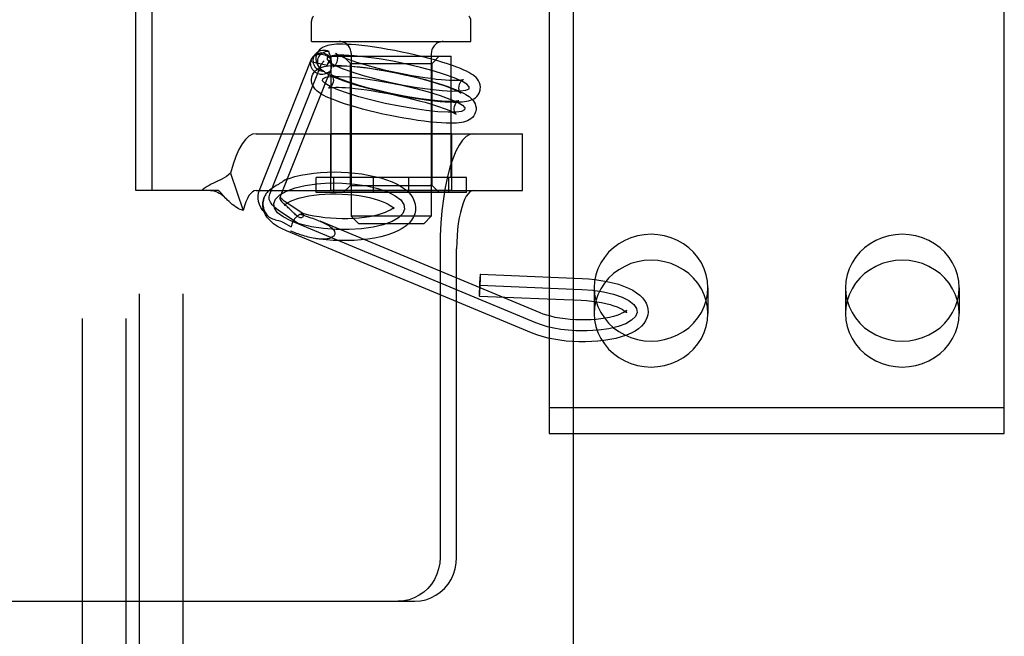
# Model space of a CAD drawing. Header units: inches. Extents: x 0 to 236, y 0 to 153.
# Tile 11 of 36: x 77.751 to 79.103, y 51.282 to 52.129. Entities that reach past the tile are written whole.
import ezdxf

# ---------------------------------------------------------------- set-up
doc = ezdxf.new("R2010")
doc.units = ezdxf.units.IN
doc.header["$LTSCALE"] = 12.986111
doc.header["$MEASUREMENT"] = 0
doc.linetypes.add('HIDDEN', pattern=[0.2, 0.1, -0.1])
doc.layers.get('0').update_dxf_attribs({"linetype": 'CONTINUOUS'})
for name, color, linetype in [('02___PRT_ALL_AXES', 7, 'CONTINUOUS'), ('03___PRT_ALL_CURVES', 7, 'CONTINUOUS'), ('06___PRT_ALL_SURFS', 7, 'CONTINUOUS'), ('DEFAULT_2', 8, 'HIDDEN')]:
    doc.layers.add(name, color=color, linetype=linetype)

msp = doc.modelspace()

# ---------------------------------------------------------------- linework, layer by layer
at = {"color": 3, "linetype": 'Continuous'}
msp.add_line((78.5118, 40.7036), (78.5118, 63.2036), dxfattribs=at)
at = {"layer": '02___PRT_ALL_AXES', "color": 8, "linetype": 'HIDDEN'}
for p, q in [((77.8378, 50.4196), (77.8378, 53.4876)), ((77.8978, 50.4196), (77.8978, 53.4876)), ((78.1791, 51.9121), (78.1791, 52.0786)), ((78.1791, 52.0786), (78.3441, 52.0786)), ((78.3441, 51.9121), (78.3441, 52.0786)), ((78.1786, 51.8941), (78.1786, 51.9721)), ((78.3446, 51.9721), (78.1787, 51.9721)), ((78.3446, 51.8941), (78.3446, 51.9721)), ((78.3446, 51.8941), (78.1787, 51.8941)), ((78.5403, 51.7606), (78.5403, 51.725)), ((78.6963, 51.7606), (78.6963, 51.725)), ((78.8853, 51.7606), (78.8853, 51.725)), ((79.0413, 51.7606), (79.0413, 51.725))]:
    msp.add_line(p, q, dxfattribs=at)
for points in [[(78.6963, 51.7606), (78.6958, 51.7695), (78.6941, 51.7781), (78.6913, 51.7866), (78.6874, 51.7947), (78.6825, 51.8022), (78.6767, 51.8092), (78.6701, 51.8155), (78.6627, 51.8209), (78.6546, 51.8255), (78.646, 51.8291), (78.637, 51.8318), (78.6277, 51.8334), (78.6183, 51.8339), (78.6089, 51.8334), (78.5997, 51.8318), (78.5907, 51.8291), (78.5821, 51.8255), (78.574, 51.8209), (78.5666, 51.8155), (78.56, 51.8092), (78.5542, 51.8022), (78.5493, 51.7947), (78.5454, 51.7866), (78.5426, 51.7781), (78.5409, 51.7695), (78.5403, 51.7606)], [(79.0413, 51.7606), (79.0408, 51.7695), (79.0391, 51.7781), (79.0363, 51.7866), (79.0324, 51.7947), (79.0275, 51.8022), (79.0217, 51.8092), (79.0151, 51.8155), (79.0077, 51.8209), (78.9996, 51.8255), (78.991, 51.8291), (78.982, 51.8318), (78.9727, 51.8334), (78.9633, 51.8339), (78.9539, 51.8334), (78.9447, 51.8318), (78.9357, 51.8291), (78.9271, 51.8255), (78.919, 51.8209), (78.9116, 51.8155), (78.905, 51.8092), (78.8992, 51.8022), (78.8943, 51.7947), (78.8904, 51.7866), (78.8876, 51.7781), (78.8859, 51.7695), (78.8853, 51.7606)], [(78.6963, 51.725), (78.6958, 51.7339), (78.6941, 51.7426), (78.6913, 51.751), (78.6874, 51.7591), (78.6825, 51.7667), (78.6767, 51.7736), (78.6701, 51.7799), (78.6627, 51.7853), (78.6546, 51.7899), (78.646, 51.7936), (78.637, 51.7962), (78.6277, 51.7978), (78.6183, 51.7983), (78.6089, 51.7978), (78.5997, 51.7962), (78.5907, 51.7936), (78.5821, 51.7899), (78.574, 51.7853), (78.5666, 51.7799), (78.56, 51.7736), (78.5542, 51.7667), (78.5493, 51.7591), (78.5454, 51.751), (78.5426, 51.7426), (78.5409, 51.7339), (78.5403, 51.725)], [(79.0413, 51.725), (79.0408, 51.7339), (79.0391, 51.7426), (79.0363, 51.751), (79.0324, 51.7591), (79.0275, 51.7667), (79.0217, 51.7736), (79.0151, 51.7799), (79.0077, 51.7853), (78.9996, 51.7899), (78.991, 51.7936), (78.982, 51.7962), (78.9727, 51.7978), (78.9633, 51.7983), (78.9539, 51.7978), (78.9447, 51.7962), (78.9357, 51.7936), (78.9271, 51.7899), (78.919, 51.7853), (78.9116, 51.7799), (78.905, 51.7736), (78.8992, 51.7667), (78.8943, 51.7591), (78.8904, 51.751), (78.8876, 51.7426), (78.8859, 51.7339), (78.8853, 51.725)], [(78.5403, 51.7606), (78.5409, 51.7517), (78.5426, 51.7431), (78.5454, 51.7346), (78.5493, 51.7265), (78.5542, 51.719), (78.56, 51.712), (78.5666, 51.7057), (78.574, 51.7003), (78.5821, 51.6957), (78.5907, 51.6921), (78.5997, 51.6894), (78.6089, 51.6878), (78.6183, 51.6873), (78.6277, 51.6878), (78.637, 51.6894), (78.646, 51.6921), (78.6546, 51.6957), (78.6627, 51.7003), (78.6701, 51.7057), (78.6767, 51.712), (78.6825, 51.719), (78.6874, 51.7265), (78.6913, 51.7346), (78.6941, 51.7431), (78.6958, 51.7517), (78.6963, 51.7606)], [(78.8853, 51.7606), (78.8859, 51.7517), (78.8876, 51.7431), (78.8904, 51.7346), (78.8943, 51.7265), (78.8992, 51.719), (78.905, 51.712), (78.9116, 51.7057), (78.919, 51.7003), (78.9271, 51.6957), (78.9357, 51.6921), (78.9447, 51.6894), (78.9539, 51.6878), (78.9633, 51.6873), (78.9727, 51.6878), (78.982, 51.6894), (78.991, 51.6921), (78.9996, 51.6957), (79.0077, 51.7003), (79.0151, 51.7057), (79.0217, 51.712), (79.0275, 51.719), (79.0324, 51.7265), (79.0363, 51.7346), (79.0391, 51.7431), (79.0408, 51.7517), (79.0413, 51.7606)], [(78.5403, 51.725), (78.5409, 51.7161), (78.5426, 51.7075), (78.5454, 51.699), (78.5493, 51.691), (78.5542, 51.6834), (78.56, 51.6764), (78.5666, 51.6702), (78.574, 51.6647), (78.5821, 51.6601), (78.5907, 51.6565), (78.5997, 51.6539), (78.6089, 51.6523), (78.6183, 51.6517), (78.6277, 51.6523), (78.637, 51.6539), (78.646, 51.6565), (78.6546, 51.6601), (78.6627, 51.6647), (78.6701, 51.6702), (78.6767, 51.6764), (78.6825, 51.6834), (78.6874, 51.691), (78.6913, 51.699), (78.6941, 51.7075), (78.6958, 51.7161), (78.6963, 51.725)], [(78.8853, 51.725), (78.8859, 51.7161), (78.8876, 51.7075), (78.8904, 51.699), (78.8943, 51.691), (78.8992, 51.6834), (78.905, 51.6764), (78.9116, 51.6702), (78.919, 51.6647), (78.9271, 51.6601), (78.9357, 51.6565), (78.9447, 51.6539), (78.9539, 51.6523), (78.9633, 51.6517), (78.9727, 51.6523), (78.982, 51.6539), (78.991, 51.6565), (78.9996, 51.6601), (79.0077, 51.6647), (79.0151, 51.6702), (79.0217, 51.6764), (79.0275, 51.6834), (79.0324, 51.691), (79.0363, 51.699), (79.0391, 51.7075), (79.0408, 51.7161), (79.0413, 51.725)]]:
    msp.add_lwpolyline(points, dxfattribs=at)
at = {"layer": '03___PRT_ALL_CURVES', "color": 8, "linetype": 'HIDDEN'}
for p, q in [((78.0947, 51.889), (78.1657, 52.068)), ((78.1657, 52.068), (78.1695, 52.072)), ((78.1355, 51.8475), (78.1064, 51.8672)), ((78.4602, 51.7122), (78.1236, 51.8524)), ((78.3833, 51.7641), (78.5231, 51.7582))]:
    msp.add_line(p, q, dxfattribs=at)
for points in [[(78.2827, 52.0675), (78.2636, 52.0715), (78.2448, 52.0748), (78.2269, 52.0773), (78.2105, 52.0791), (78.1967, 52.0798), (78.1857, 52.0797), (78.178, 52.0786), (78.1738, 52.0766), (78.1734, 52.0738), (78.1767, 52.0702), (78.1836, 52.0662), (78.1941, 52.0616), (78.2073, 52.0568), (78.223, 52.052), (78.2404, 52.0473), (78.2594, 52.0428)], [(78.2594, 52.0428), (78.2786, 52.0389), (78.2974, 52.0356), (78.3152, 52.033), (78.3316, 52.0313), (78.3454, 52.0305), (78.3564, 52.0307), (78.3641, 52.0317), (78.3684, 52.0338), (78.3688, 52.0366), (78.3655, 52.0401), (78.3585, 52.0442), (78.3481, 52.0488), (78.3349, 52.0535), (78.3192, 52.0584), (78.3017, 52.0631), (78.2827, 52.0675)], [(78.2534, 52.0137), (78.2348, 52.0181), (78.2172, 52.0228), (78.2015, 52.0276), (78.1881, 52.0325), (78.1778, 52.037), (78.1708, 52.0411), (78.1674, 52.0446), (78.1678, 52.0475), (78.1719, 52.0495), (78.1796, 52.0506), (78.1905, 52.0508), (78.2045, 52.05), (78.2206, 52.0483), (78.2384, 52.0457), (78.2572, 52.0425), (78.2767, 52.0385)], [(78.2767, 52.0385), (78.2954, 52.0341), (78.3129, 52.0294), (78.3286, 52.0246), (78.3421, 52.0197), (78.3524, 52.0152), (78.3594, 52.0111), (78.3627, 52.0076), (78.3624, 52.0047), (78.3582, 52.0027), (78.3506, 52.0016), (78.3397, 52.0014), (78.3256, 52.0022), (78.3095, 52.0039), (78.2917, 52.0065), (78.2729, 52.0097), (78.2534, 52.0137)], [(78.1003, 51.8761), (78.1028, 51.8822), (78.1087, 51.888), (78.1176, 51.8931), (78.1296, 51.8976), (78.1436, 51.901), (78.1595, 51.9032), (78.1765, 51.9044), (78.1943, 51.9042), (78.2117, 51.9029), (78.2283, 51.9004), (78.2434, 51.8968), (78.2567, 51.8922), (78.2672, 51.8869), (78.2747, 51.8811), (78.2791, 51.8749), (78.28, 51.8685)], [(78.1064, 51.8672), (78.1019, 51.8707), (78.0983, 51.8743), (78.0957, 51.878), (78.0942, 51.8818), (78.0939, 51.8854), (78.0947, 51.889)], [(78.28, 51.8685), (78.2775, 51.8624), (78.2716, 51.8567), (78.2627, 51.8515), (78.2507, 51.8471), (78.2367, 51.8437), (78.2208, 51.8414), (78.2038, 51.8403), (78.186, 51.8404), (78.1686, 51.8418), (78.152, 51.8443), (78.1369, 51.8478), (78.1236, 51.8524), (78.1131, 51.8577), (78.1056, 51.8636), (78.1012, 51.8697), (78.1003, 51.8761)], [(78.5231, 51.7582), (78.5385, 51.757), (78.5532, 51.7548), (78.5669, 51.7516), (78.5785, 51.7476), (78.5879, 51.7428), (78.5946, 51.7376), (78.5984, 51.7321), (78.5992, 51.7264), (78.5969, 51.721), (78.5915, 51.7158), (78.5835, 51.7112), (78.573, 51.7074), (78.5602, 51.7043), (78.5461, 51.7023), (78.5306, 51.7014), (78.5149, 51.7015)], [(78.5149, 51.7015), (78.5046, 51.7022), (78.4946, 51.7034), (78.485, 51.705), (78.476, 51.707), (78.4677, 51.7094), (78.4602, 51.7122)]]:
    msp.add_lwpolyline(points, dxfattribs=at)
at = {"layer": '06___PRT_ALL_SURFS', "color": 8, "linetype": 'HIDDEN'}
for p, q in [((78.1584, 51.8911), (78.1584, 51.9121)), ((78.3649, 51.9121), (78.1584, 51.9121)), ((78.1827, 51.8911), (78.1827, 51.9121)), ((78.2374, 51.8911), (78.2374, 51.9121)), ((78.2859, 51.8911), (78.2859, 51.9121)), ((78.3406, 51.8911), (78.3406, 51.9121)), ((78.3649, 51.8911), (78.3649, 51.9121)), ((78.3649, 51.8911), (78.1584, 51.8911))]:
    msp.add_line(p, q, dxfattribs=at)
at = {"layer": 'DEFAULT_2', "color": 8, "linetype": 'HIDDEN'}
for p, q in [((77.8378, 53.4876), (77.8378, 50.4196)), ((77.8978, 53.4876), (77.8978, 50.4196)), ((77.9158, 50.4536), (77.9158, 53.4536)), ((77.9758, 50.4536), (77.9758, 53.4536)), ((77.9107, 51.8941), (77.9107, 52.5211)), ((77.9335, 51.8941), (77.9335, 52.5211)), ((78.4783, 52.5003), (78.4783, 51.5606)), ((79.1033, 51.5606), (79.1033, 52.5003)), ((78.1521, 52.0986), (78.1521, 52.1266)), ((78.3711, 52.0986), (78.3711, 52.1266)), ((78.1521, 52.0986), (78.3711, 52.0986)), ((78.1548, 52.0783), (78.1586, 52.0823)), ((78.2056, 52.0686), (78.1956, 52.0786)), ((78.1956, 52.0786), (78.3276, 52.0786)), ((78.2066, 52.0821), (78.2066, 51.8586)), ((78.3166, 52.0821), (78.3166, 51.8586)), ((78.3176, 52.0686), (78.3276, 52.0786)), ((78.0807, 51.8945), (78.1518, 52.0736)), ((78.1512, 52.0712), (78.1736, 52.0663)), ((78.2056, 51.9011), (78.2056, 52.0686)), ((78.2056, 52.0686), (78.3176, 52.0686)), ((78.2081, 52.0686), (78.2056, 52.0686)), ((78.3152, 52.0686), (78.3176, 52.0686)), ((78.3176, 51.9011), (78.3176, 52.0686)), ((78.1106, 51.8885), (78.1783, 52.0589)), ((78.076, 51.9721), (78.4418, 51.9721)), ((78.4418, 51.8941), (78.4418, 51.9721)), ((78.0411, 51.9179), (78.0583, 51.8667)), ((78.1038, 51.9008), (78.1019, 51.8996)), ((78.1066, 51.9025), (78.1038, 51.9008)), ((78.1084, 51.9035), (78.1066, 51.9025)), ((78.1101, 51.9046), (78.1084, 51.9035)), ((78.1166, 51.9036), (78.1172, 51.9052)), ((78.2056, 51.9011), (78.1956, 51.8911)), ((78.2056, 51.9011), (78.2081, 51.9011)), ((78.2056, 51.9011), (78.3176, 51.9011)), ((78.3176, 51.9011), (78.3152, 51.9011)), ((78.3176, 51.9011), (78.3276, 51.8911)), ((77.9335, 51.8941), (77.9107, 51.8941)), ((78.0242, 51.8941), (77.9335, 51.8941)), ((78.0347, 51.8832), (78.0281, 51.8902)), ((78.076, 51.8941), (78.4418, 51.8941)), ((78.1091, 51.8851), (78.1088, 51.8842)), ((78.1091, 51.8851), (78.1099, 51.8867)), ((78.1099, 51.8867), (78.1106, 51.8885)), ((78.1109, 51.8891), (78.1128, 51.8941)), ((78.3276, 51.8911), (78.1956, 51.8911)), ((78.0353, 51.8826), (78.0347, 51.8832)), ((78.1402, 51.8624), (78.1148, 51.8796)), ((78.1151, 51.8742), (78.115, 51.8735)), ((78.1152, 51.8746), (78.1151, 51.8742)), ((78.1161, 51.8741), (78.1177, 51.8728)), ((78.1279, 51.8629), (78.1243, 51.8666)), ((78.1398, 51.8626), (78.1402, 51.8624)), ((78.2166, 51.8486), (78.2066, 51.8586)), ((78.3166, 51.8586), (78.2066, 51.8586)), ((78.2651, 51.8705), (78.2653, 51.8712)), ((78.2651, 51.8701), (78.2651, 51.8705)), ((78.2951, 51.8692), (78.2949, 51.8666)), ((78.3066, 51.8486), (78.3166, 51.8586)), ((78.1127, 51.8506), (78.1244, 51.8442)), ((78.466, 51.726), (78.1639, 51.8519)), ((78.2166, 51.8486), (78.3066, 51.8486)), ((78.4544, 51.6984), (78.1179, 51.8386)), ((78.3286, 51.8141), (78.3286, 51.3901)), ((78.3514, 51.3901), (78.3514, 51.8141)), ((78.3839, 51.7791), (78.5237, 51.7732)), ((78.3826, 51.7491), (78.5224, 51.7433)), ((78.4783, 51.5961), (79.1033, 51.5961)), ((78.4783, 51.5606), (79.1033, 51.5606)), ((77.7088, 51.3301), (78.294, 51.3301))]:
    msp.add_line(p, q, dxfattribs=at)
for points in [[(78.2859, 52.0822), (78.2763, 52.0842), (78.2667, 52.0861), (78.2571, 52.0879), (78.2477, 52.0895), (78.2384, 52.0909), (78.2295, 52.0921), (78.221, 52.0931), (78.2132, 52.0939), (78.2064, 52.0944), (78.2005, 52.0947), (78.1952, 52.0949), (78.1906, 52.0949), (78.1866, 52.0948), (78.1831, 52.0945), (78.1799, 52.0942), (78.177, 52.0937), (78.1744, 52.0931), (78.1719, 52.0924), (78.1695, 52.0915), (78.1672, 52.0903), (78.1651, 52.0888), (78.1631, 52.0871), (78.1613, 52.085), (78.1599, 52.0826), (78.1588, 52.08), (78.1585, 52.0784)], [(78.1548, 52.0783), (78.1541, 52.0774), (78.1528, 52.0755), (78.1518, 52.0735), (78.1512, 52.0712)], [(78.1518, 52.0736), (78.1524, 52.0748), (78.1534, 52.0764), (78.1547, 52.0778), (78.1562, 52.079), (78.1579, 52.08), (78.1598, 52.0807), (78.1618, 52.0812), (78.1639, 52.0814), (78.166, 52.0814), (78.1681, 52.081), (78.1702, 52.0804), (78.1722, 52.0795), (78.174, 52.0784), (78.1757, 52.0771), (78.1771, 52.0756), (78.1783, 52.0739), (78.1793, 52.0721)], [(78.1699, 52.0571), (78.1676, 52.0573), (78.1655, 52.0577), (78.1634, 52.0585), (78.1614, 52.0596), (78.1596, 52.061), (78.1581, 52.0626), (78.1568, 52.0644), (78.1557, 52.0664), (78.155, 52.0686), (78.1547, 52.0708), (78.1546, 52.073), (78.1549, 52.0752), (78.1555, 52.0774), (78.1564, 52.0794), (78.1577, 52.0812), (78.1586, 52.0823)], [(78.1792, 52.0742), (78.178, 52.0763), (78.1766, 52.0781), (78.1749, 52.0797), (78.1729, 52.081), (78.1708, 52.0819), (78.1686, 52.0826), (78.1663, 52.0829), (78.1639, 52.0828), (78.1617, 52.0824), (78.1595, 52.0816), (78.1575, 52.0805), (78.1556, 52.0791), (78.1548, 52.0783)], [(78.1585, 52.0784), (78.1582, 52.0772), (78.1581, 52.0742), (78.1585, 52.0713), (78.1594, 52.0684), (78.1607, 52.0658), (78.1623, 52.0634), (78.1641, 52.0613), (78.1661, 52.0595)], [(78.1586, 52.0823), (78.1591, 52.0829), (78.1609, 52.0843), (78.1628, 52.0854), (78.1648, 52.0862), (78.167, 52.0867), (78.1692, 52.0869), (78.1715, 52.0867), (78.1736, 52.0862), (78.1757, 52.0854)], [(78.1608, 52.0739), (78.1614, 52.0758), (78.1621, 52.0775), (78.1632, 52.0792), (78.1644, 52.0807), (78.1659, 52.0821), (78.1676, 52.0832), (78.1695, 52.0842), (78.1715, 52.0849), (78.1735, 52.0853), (78.1757, 52.0854)], [(78.1792, 52.0742), (78.1784, 52.0736), (78.1776, 52.073), (78.1769, 52.0723), (78.1762, 52.0716), (78.1756, 52.0708), (78.1751, 52.0699), (78.1746, 52.0691), (78.1742, 52.0682), (78.1739, 52.0672), (78.1736, 52.0663)], [(78.1764, 52.0832), (78.1762, 52.084), (78.1759, 52.0847), (78.1757, 52.0854)], [(78.1792, 52.0742), (78.1789, 52.0754), (78.1786, 52.0766), (78.1783, 52.0777), (78.178, 52.0787), (78.1777, 52.0797), (78.1774, 52.0807), (78.1764, 52.0832)], [(78.1855, 52.0823), (78.1854, 52.0824), (78.1854, 52.0825), (78.1857, 52.0822), (78.1865, 52.0817), (78.1877, 52.0809), (78.1895, 52.08), (78.1918, 52.0788), (78.1947, 52.0775), (78.1983, 52.076), (78.2026, 52.0744), (78.2077, 52.0725), (78.2137, 52.0705), (78.2206, 52.0683), (78.2282, 52.0661), (78.2363, 52.0638), (78.2448, 52.0616), (78.2536, 52.0595), (78.2627, 52.0574)], [(78.1878, 52.0724), (78.188, 52.0732), (78.1881, 52.0757), (78.1877, 52.078), (78.1871, 52.0798), (78.1864, 52.0811), (78.1858, 52.082), (78.1855, 52.0823)], [(78.3837, 52.0319), (78.3839, 52.0332), (78.384, 52.0361), (78.3837, 52.039), (78.3828, 52.0419), (78.3815, 52.0446), (78.3799, 52.0469), (78.378, 52.049), (78.376, 52.0509), (78.3737, 52.0527), (78.3711, 52.0543), (78.3683, 52.056), (78.365, 52.0577), (78.3612, 52.0595), (78.3568, 52.0614), (78.3517, 52.0635), (78.3457, 52.0657), (78.3388, 52.068), (78.3311, 52.0705), (78.3226, 52.073), (78.3138, 52.0754), (78.3048, 52.0778), (78.2954, 52.08), (78.2859, 52.0822)], [(78.1631, 52.0538), (78.1612, 52.0544), (78.1594, 52.0551), (78.1577, 52.0561), (78.1561, 52.0573), (78.1547, 52.0587), (78.1535, 52.0603), (78.1525, 52.0619), (78.1518, 52.0637), (78.1512, 52.0655), (78.151, 52.0674), (78.1509, 52.0693), (78.1512, 52.0712)], [(78.1512, 52.0712), (78.1516, 52.0731), (78.1518, 52.0736)], [(78.1524, 52.0494), (78.1526, 52.05), (78.1535, 52.0528), (78.1549, 52.0554), (78.1568, 52.0577), (78.159, 52.0597), (78.1614, 52.0613), (78.1639, 52.0626), (78.1666, 52.0636), (78.1693, 52.0643), (78.1722, 52.0649), (78.1755, 52.0653), (78.1791, 52.0656), (78.1832, 52.0658), (78.1879, 52.0658), (78.1933, 52.0657), (78.1995, 52.0654), (78.2066, 52.0649), (78.2146, 52.0641), (78.2233, 52.0631), (78.2323, 52.0619), (78.2416, 52.0604), (78.251, 52.0588), (78.2606, 52.0571), (78.2703, 52.0552), (78.2799, 52.0531)], [(78.1661, 52.0595), (78.1647, 52.0609), (78.1633, 52.0625), (78.1623, 52.0642), (78.1614, 52.0661), (78.1609, 52.068), (78.1606, 52.07), (78.1606, 52.0719), (78.1608, 52.0739)], [(78.1736, 52.0663), (78.1746, 52.0679), (78.1758, 52.0694), (78.1774, 52.0708), (78.1793, 52.0721)], [(78.1788, 52.0611), (78.1787, 52.0601), (78.1784, 52.0593), (78.1783, 52.0589)], [(78.1792, 52.0639), (78.1791, 52.0631), (78.179, 52.0624), (78.179, 52.0617), (78.1788, 52.0611)], [(78.1793, 52.0696), (78.1793, 52.0668), (78.1792, 52.0661), (78.1792, 52.0654), (78.1792, 52.0646), (78.1792, 52.0639)], [(78.1793, 52.0721), (78.1793, 52.0715), (78.1793, 52.0709), (78.1793, 52.0702), (78.1793, 52.0696)], [(78.1821, 52.0642), (78.1817, 52.0641), (78.1815, 52.064), (78.1818, 52.0641), (78.1823, 52.0644), (78.1832, 52.065), (78.1842, 52.0658), (78.1854, 52.0671), (78.1865, 52.0688), (78.1874, 52.0708), (78.1878, 52.0724)], [(78.2795, 52.0529), (78.2703, 52.0548), (78.2612, 52.0566), (78.2521, 52.0583), (78.2432, 52.0598), (78.2345, 52.0612), (78.2263, 52.0623), (78.2186, 52.0632), (78.2118, 52.0639), (78.2059, 52.0644), (78.2008, 52.0647), (78.1964, 52.0648), (78.1927, 52.0649), (78.1895, 52.0648), (78.187, 52.0647), (78.185, 52.0646), (78.1834, 52.0644), (78.1823, 52.0642), (78.1821, 52.0642)], [(78.2502, 51.9991), (78.2407, 52.0012), (78.2313, 52.0035), (78.2222, 52.0059), (78.2134, 52.0083), (78.2051, 52.0108), (78.1976, 52.0132), (78.191, 52.0154), (78.1853, 52.0175), (78.1804, 52.0194), (78.1761, 52.0212), (78.1724, 52.0229), (78.1692, 52.0246), (78.1663, 52.0261), (78.1638, 52.0277), (78.1616, 52.0292), (78.1596, 52.0309), (78.1578, 52.0326), (78.1561, 52.0345), (78.1547, 52.0367), (78.1535, 52.039), (78.1526, 52.0416), (78.1522, 52.0443), (78.1521, 52.0471), (78.1524, 52.0494)], [(78.175, 52.0563), (78.1738, 52.0555), (78.1724, 52.0547), (78.1709, 52.0542), (78.1694, 52.0538), (78.1678, 52.0535), (78.1662, 52.0535), (78.1646, 52.0535), (78.1631, 52.0538)], [(78.1699, 52.0571), (78.1679, 52.0582), (78.1661, 52.0595)], [(78.1699, 52.0571), (78.1701, 52.0568), (78.1704, 52.0565), (78.1707, 52.0562), (78.1709, 52.056)], [(78.1709, 52.056), (78.1711, 52.0559), (78.1715, 52.0558), (78.172, 52.0556), (78.1724, 52.0556), (78.1729, 52.0556), (78.1734, 52.0556), (78.174, 52.0558), (78.1745, 52.056), (78.175, 52.0563)], [(78.1709, 52.056), (78.1739, 52.0543), (78.1772, 52.0526), (78.181, 52.0508), (78.1854, 52.0489), (78.1905, 52.0468), (78.1965, 52.0446), (78.2033, 52.0423), (78.2111, 52.0398), (78.2195, 52.0373), (78.2283, 52.0349), (78.2374, 52.0326), (78.2467, 52.0303), (78.2562, 52.0281)], [(78.1783, 52.0589), (78.1781, 52.0586), (78.1778, 52.058), (78.1774, 52.0575), (78.177, 52.057), (78.1766, 52.0567), (78.1761, 52.0565), (78.1756, 52.0564), (78.175, 52.0563)], [(78.1794, 52.0534), (78.1795, 52.0533), (78.1799, 52.0529), (78.1804, 52.0521), (78.181, 52.0509), (78.1816, 52.0494), (78.182, 52.0475), (78.1821, 52.0452), (78.1818, 52.0433)], [(78.2567, 52.0284), (78.2476, 52.0304), (78.2388, 52.0326), (78.2302, 52.0348), (78.2221, 52.037), (78.2146, 52.0392), (78.2079, 52.0413), (78.2022, 52.0432), (78.1973, 52.045), (78.1931, 52.0466), (78.1896, 52.048), (78.1867, 52.0493), (78.1844, 52.0505), (78.1825, 52.0514), (78.1811, 52.0522), (78.1801, 52.0529), (78.1796, 52.0533), (78.1794, 52.0534), (78.1794, 52.0534)], [(78.2627, 52.0574), (78.2718, 52.0555), (78.281, 52.0537), (78.29, 52.052), (78.299, 52.0505), (78.3076, 52.0492), (78.3159, 52.0481), (78.3235, 52.0471), (78.3304, 52.0465), (78.3363, 52.046), (78.3414, 52.0457), (78.3458, 52.0455), (78.3495, 52.0454), (78.3526, 52.0455), (78.3552, 52.0456), (78.3572, 52.0458), (78.3587, 52.046), (78.3598, 52.0461), (78.36, 52.0462)], [(78.3566, 52.028), (78.3567, 52.0279), (78.3568, 52.0278), (78.3564, 52.0281), (78.3557, 52.0286), (78.3544, 52.0294), (78.3527, 52.0304), (78.3503, 52.0315), (78.3474, 52.0328), (78.3439, 52.0343), (78.3396, 52.036), (78.3345, 52.0378), (78.3285, 52.0398), (78.3216, 52.042), (78.3139, 52.0443), (78.3058, 52.0465), (78.2973, 52.0487), (78.2885, 52.0508), (78.2795, 52.0529)], [(78.2799, 52.0531), (78.2895, 52.051), (78.2988, 52.0487), (78.308, 52.0463), (78.3167, 52.0439), (78.325, 52.0414), (78.3326, 52.039), (78.3391, 52.0368), (78.3448, 52.0347), (78.3498, 52.0328), (78.354, 52.031), (78.3578, 52.0293), (78.361, 52.0276), (78.3638, 52.0261), (78.3663, 52.0245), (78.3685, 52.023), (78.3705, 52.0213), (78.3724, 52.0196), (78.374, 52.0177), (78.3755, 52.0155), (78.3767, 52.0132), (78.3775, 52.0106), (78.378, 52.0079), (78.378, 52.0051), (78.3777, 52.0028)], [(78.1758, 52.035), (78.1757, 52.035), (78.1755, 52.0349), (78.1759, 52.035), (78.1767, 52.0352), (78.1781, 52.0354), (78.18, 52.0356), (78.1825, 52.0357), (78.1856, 52.0358), (78.1893, 52.0358), (78.1938, 52.0357), (78.199, 52.0354), (78.2052, 52.0349), (78.2122, 52.0342), (78.2201, 52.0332), (78.2283, 52.0321), (78.237, 52.0308), (78.246, 52.0293), (78.2551, 52.0276), (78.2643, 52.0258), (78.2735, 52.0238)], [(78.1818, 52.0433), (78.1817, 52.0428), (78.1809, 52.0404), (78.1797, 52.0384), (78.1784, 52.0369), (78.1772, 52.0359), (78.1763, 52.0353), (78.1758, 52.035)], [(78.3543, 52.038), (78.3542, 52.0371), (78.3541, 52.0346), (78.3544, 52.0324), (78.355, 52.0305), (78.3557, 52.0292), (78.3563, 52.0283), (78.3566, 52.028)], [(78.36, 52.0462), (78.3604, 52.0463), (78.3606, 52.0463), (78.3604, 52.0462), (78.3598, 52.0459), (78.3589, 52.0454), (78.3579, 52.0445), (78.3568, 52.0433), (78.3556, 52.0416), (78.3547, 52.0395), (78.3543, 52.038)], [(78.2562, 52.0281), (78.2658, 52.0261), (78.2754, 52.0242), (78.285, 52.0224), (78.2944, 52.0209), (78.3037, 52.0194), (78.3126, 52.0182), (78.3212, 52.0172), (78.3289, 52.0165), (78.3357, 52.0159), (78.3417, 52.0156), (78.3469, 52.0155), (78.3515, 52.0155), (78.3555, 52.0156), (78.3591, 52.0158), (78.3623, 52.0162), (78.3651, 52.0166), (78.3678, 52.0172), (78.3703, 52.0179), (78.3727, 52.0189), (78.3749, 52.02), (78.3771, 52.0215), (78.3791, 52.0233), (78.3808, 52.0254), (78.3823, 52.0277), (78.3833, 52.0304), (78.3837, 52.0319)], [(78.3544, 52.0172), (78.3545, 52.0172), (78.3546, 52.0173), (78.3543, 52.0172), (78.3534, 52.017), (78.3521, 52.0168), (78.3501, 52.0166), (78.3477, 52.0165), (78.3446, 52.0164), (78.3408, 52.0164), (78.3364, 52.0165), (78.3311, 52.0168), (78.325, 52.0173), (78.3179, 52.018), (78.3101, 52.019), (78.3018, 52.0201), (78.2931, 52.0214), (78.2842, 52.0229), (78.275, 52.0246), (78.2658, 52.0264), (78.2567, 52.0284)], [(78.2735, 52.0238), (78.2825, 52.0218), (78.2914, 52.0196), (78.3, 52.0174), (78.3081, 52.0152), (78.3155, 52.013), (78.3222, 52.0109), (78.3279, 52.009), (78.3328, 52.0072), (78.337, 52.0056), (78.3405, 52.0042), (78.3434, 52.0029), (78.3458, 52.0017), (78.3476, 52.0008), (78.349, 52), (78.35, 51.9993), (78.3506, 51.9989), (78.3508, 51.9988), (78.3508, 51.9988)], [(78.3508, 51.9988), (78.3507, 51.9989), (78.3503, 51.9993), (78.3497, 52.0001), (78.3491, 52.0013), (78.3485, 52.0028), (78.3481, 52.0047), (78.3481, 52.007), (78.3483, 52.0089)], [(78.3483, 52.0089), (78.3484, 52.0094), (78.3493, 52.0118), (78.3504, 52.0138), (78.3517, 52.0153), (78.3529, 52.0163), (78.3539, 52.0169), (78.3544, 52.0172)], [(78.3777, 52.0028), (78.3775, 52.0022), (78.3766, 51.9994), (78.3752, 51.9968), (78.3733, 51.9945), (78.3711, 51.9925), (78.3687, 51.9909), (78.3662, 51.9896), (78.3636, 51.9886), (78.3608, 51.9879), (78.3579, 51.9873), (78.3547, 51.9869), (78.351, 51.9866), (78.3469, 51.9864), (78.3422, 51.9864), (78.3368, 51.9865), (78.3306, 51.9868), (78.3236, 51.9873), (78.3156, 51.9881), (78.3069, 51.9891), (78.2979, 51.9903), (78.2886, 51.9918), (78.2791, 51.9934), (78.2695, 51.9951), (78.2599, 51.997), (78.2502, 51.9991)], [(78.076, 51.9721), (78.071, 51.9712), (78.0662, 51.9686), (78.0614, 51.9641), (78.0568, 51.958), (78.0525, 51.9502), (78.0484, 51.9408), (78.0446, 51.9301), (78.0411, 51.9179)], [(78.3748, 51.9721), (78.3696, 51.9711), (78.3645, 51.9682), (78.3596, 51.9633), (78.3548, 51.9565), (78.3502, 51.9479), (78.346, 51.9377), (78.3422, 51.9259), (78.3387, 51.9127), (78.3357, 51.8982), (78.3332, 51.8827), (78.3312, 51.8663), (78.3298, 51.8493), (78.3289, 51.8319), (78.3286, 51.8141)], [(78.0411, 51.9179), (78.0382, 51.9155), (78.0352, 51.9133), (78.0321, 51.9114), (78.0291, 51.9097), (78.0261, 51.9082), (78.0231, 51.9068), (78.0202, 51.9054), (78.0174, 51.9041), (78.0144, 51.9026), (78.0115, 51.9011), (78.0087, 51.8994), (78.006, 51.8976), (78.0035, 51.8959), (78.0014, 51.8941)], [(78.1178, 51.9095), (78.1213, 51.9107), (78.1292, 51.9131), (78.1376, 51.915), (78.1462, 51.9166), (78.1552, 51.9179), (78.1644, 51.9187), (78.1738, 51.9193), (78.1832, 51.9195), (78.1928, 51.9193), (78.2023, 51.9188), (78.2117, 51.918), (78.221, 51.9168), (78.23, 51.9153), (78.2387, 51.9135), (78.2472, 51.9113), (78.2553, 51.9088), (78.2628, 51.9059), (78.2698, 51.9027), (78.2759, 51.8992), (78.281, 51.8956), (78.2852, 51.8918), (78.2887, 51.8879), (78.2914, 51.8838), (78.2933, 51.8796), (78.2946, 51.8753), (78.2951, 51.8709), (78.2951, 51.8692)], [(78.1019, 51.8996), (78.1009, 51.899), (78.1, 51.8984), (78.099, 51.8978), (78.098, 51.8972), (78.097, 51.8965), (78.0961, 51.8958), (78.0951, 51.895), (78.0941, 51.8942), (78.0932, 51.8934), (78.0923, 51.8925), (78.0913, 51.8915), (78.0905, 51.8904), (78.0896, 51.8893), (78.0888, 51.888), (78.088, 51.8866), (78.0873, 51.8851)], [(78.1155, 51.9081), (78.1134, 51.9067), (78.1126, 51.9062), (78.1118, 51.9057), (78.1109, 51.9051), (78.1101, 51.9046)], [(78.1142, 51.8977), (78.1147, 51.8988), (78.1155, 51.9009)], [(78.1178, 51.9095), (78.1176, 51.9094), (78.1172, 51.9091), (78.1167, 51.9089), (78.1162, 51.9085), (78.1155, 51.9081)], [(78.1172, 51.9052), (78.1174, 51.9059), (78.1177, 51.9065), (78.1179, 51.907), (78.1181, 51.9076), (78.1182, 51.908), (78.1183, 51.9084), (78.1184, 51.9087), (78.1185, 51.909), (78.1185, 51.9093), (78.1184, 51.9094), (78.1183, 51.9095), (78.1182, 51.9095), (78.1179, 51.9095), (78.1178, 51.9095)], [(78.0134, 51.8941), (78.0151, 51.8941), (78.0179, 51.8936), (78.0206, 51.8929), (78.0231, 51.8918), (78.0255, 51.8905), (78.0279, 51.889), (78.0303, 51.8872), (78.0327, 51.8851), (78.0353, 51.8826)], [(78.0281, 51.8902), (78.0261, 51.8922), (78.0242, 51.8941)], [(78.076, 51.8941), (78.0735, 51.8937), (78.071, 51.8923), (78.0686, 51.8901), (78.0663, 51.887), (78.0641, 51.883), (78.062, 51.8783), (78.0601, 51.8729), (78.0583, 51.8667)], [(78.0941, 51.8576), (78.093, 51.8585), (78.0888, 51.8624), (78.0853, 51.8665), (78.0827, 51.8706), (78.0807, 51.8747), (78.0795, 51.8788), (78.0789, 51.8829), (78.0789, 51.8868), (78.0795, 51.8907), (78.0807, 51.8945)], [(78.0852, 51.8754), (78.0853, 51.877), (78.0861, 51.8814), (78.0873, 51.8851)], [(78.0873, 51.8851), (78.0866, 51.8832), (78.0861, 51.8813), (78.0857, 51.8791)], [(78.109, 51.8851), (78.1088, 51.8854), (78.1088, 51.8853), (78.1089, 51.8849), (78.1088, 51.8842)], [(78.1148, 51.8796), (78.1128, 51.8811), (78.1113, 51.8824), (78.1101, 51.8835), (78.1094, 51.8844), (78.109, 51.8851)], [(78.115, 51.8735), (78.115, 51.8735), (78.1154, 51.874), (78.1164, 51.875), (78.1179, 51.8762), (78.1202, 51.8776), (78.1232, 51.8792), (78.1269, 51.8808), (78.1313, 51.8824), (78.1365, 51.8839), (78.1423, 51.8854), (78.1486, 51.8866), (78.1555, 51.8877), (78.1628, 51.8885), (78.1704, 51.8891), (78.1782, 51.8894), (78.1862, 51.8895), (78.1942, 51.8892), (78.2022, 51.8887), (78.2101, 51.888), (78.2177, 51.887), (78.225, 51.8857), (78.2318, 51.8843), (78.2382, 51.8827), (78.244, 51.8809), (78.2491, 51.8791), (78.2535, 51.8772), (78.2572, 51.8754), (78.2602, 51.8736), (78.2624, 51.872), (78.2639, 51.8707), (78.2648, 51.8697), (78.2649, 51.8695)], [(78.3748, 51.8941), (78.3722, 51.8936), (78.3696, 51.8921), (78.3671, 51.8897), (78.3647, 51.8862), (78.3624, 51.8819), (78.3602, 51.8767), (78.3583, 51.8707), (78.3565, 51.864), (78.355, 51.8567), (78.3537, 51.8489), (78.3527, 51.8406), (78.352, 51.8319), (78.3516, 51.8232), (78.3514, 51.8141)], [(78.0583, 51.8667), (78.0562, 51.8673), (78.0541, 51.868), (78.052, 51.869), (78.0499, 51.8702), (78.0476, 51.8716), (78.0454, 51.8733), (78.0433, 51.875), (78.0412, 51.8768), (78.0391, 51.8788), (78.0369, 51.8809), (78.0353, 51.8826)], [(78.1179, 51.8386), (78.1119, 51.8413), (78.1055, 51.8448), (78.1001, 51.8485), (78.0956, 51.8524), (78.0919, 51.8564), (78.0891, 51.8605), (78.087, 51.8648), (78.0857, 51.8692), (78.0852, 51.8736), (78.0852, 51.8755)], [(78.0857, 51.8791), (78.0855, 51.8774), (78.0854, 51.8758), (78.0855, 51.8741), (78.0857, 51.8725), (78.086, 51.8709), (78.0864, 51.8693)], [(78.1088, 51.8842), (78.1088, 51.884), (78.1088, 51.8829), (78.1092, 51.8816), (78.1099, 51.8804), (78.1108, 51.8791), (78.1119, 51.8779), (78.1132, 51.8767), (78.1146, 51.8754), (78.1161, 51.8741)], [(78.1153, 51.8751), (78.1151, 51.8755), (78.115, 51.8756), (78.1151, 51.8751), (78.1152, 51.8746)], [(78.1172, 51.8732), (78.1164, 51.874), (78.1155, 51.875), (78.1153, 51.8751)], [(78.1243, 51.8666), (78.123, 51.8679), (78.1216, 51.8692), (78.1203, 51.8704), (78.119, 51.8716), (78.1177, 51.8728)], [(78.0864, 51.8693), (78.0869, 51.8678), (78.0875, 51.8663), (78.0882, 51.8648), (78.089, 51.8634), (78.0899, 51.8621), (78.091, 51.8607), (78.0921, 51.8594), (78.0935, 51.8581), (78.0941, 51.8576)], [(78.1376, 51.8613), (78.1361, 51.8609), (78.1346, 51.8602), (78.1331, 51.8592), (78.1316, 51.8581), (78.1302, 51.8567), (78.1289, 51.8552), (78.1278, 51.8535), (78.1267, 51.8517), (78.1259, 51.8499), (78.1252, 51.848), (78.1247, 51.8461), (78.1244, 51.8442)], [(78.1402, 51.8624), (78.1403, 51.8623), (78.1408, 51.8618), (78.141, 51.8611), (78.1411, 51.8603), (78.141, 51.8594), (78.1408, 51.8586), (78.1403, 51.8579), (78.1398, 51.8572), (78.1391, 51.8568), (78.1384, 51.8565), (78.1375, 51.8564), (78.1366, 51.8565), (78.1355, 51.8568), (78.1345, 51.8573), (78.1334, 51.858), (78.1324, 51.8588), (78.1313, 51.8597), (78.1302, 51.8607), (78.1291, 51.8618), (78.1279, 51.8629)], [(78.1376, 51.8613), (78.138, 51.862), (78.1385, 51.8624), (78.1392, 51.8627), (78.1398, 51.8626)], [(78.1376, 51.8613), (78.1398, 51.8605), (78.1511, 51.8567)], [(78.2653, 51.8712), (78.2653, 51.8712), (78.2649, 51.8706), (78.2639, 51.8697), (78.2624, 51.8685), (78.2601, 51.867), (78.2571, 51.8655), (78.2534, 51.8639), (78.249, 51.8623), (78.2438, 51.8607), (78.238, 51.8593), (78.2317, 51.858), (78.2248, 51.857), (78.2175, 51.8562), (78.2099, 51.8556), (78.2021, 51.8553), (78.1941, 51.8552), (78.186, 51.8554), (78.1781, 51.8559), (78.1702, 51.8567), (78.1626, 51.8577), (78.1553, 51.8589), (78.1485, 51.8603), (78.1421, 51.862), (78.1398, 51.8626)], [(78.2949, 51.8666), (78.2939, 51.8622), (78.2922, 51.8578), (78.2896, 51.8535), (78.2861, 51.8494), (78.2819, 51.8456), (78.2767, 51.842), (78.2705, 51.8386), (78.2633, 51.8355), (78.2556, 51.8329), (78.2472, 51.8306), (78.2385, 51.8288), (78.2296, 51.8274), (78.2203, 51.8263), (78.2108, 51.8256), (78.2011, 51.8252), (78.1914, 51.8252), (78.1817, 51.8256), (78.1721, 51.8263), (78.1625, 51.8274), (78.1576, 51.8281)], [(78.2649, 51.8695), (78.2652, 51.8691), (78.2652, 51.8691), (78.2651, 51.8696), (78.2651, 51.8701)], [(78.0941, 51.8576), (78.095, 51.857), (78.0966, 51.856)], [(78.0966, 51.856), (78.0986, 51.8552), (78.1006, 51.8546), (78.1026, 51.854), (78.1047, 51.8535), (78.1067, 51.8529), (78.1088, 51.8523), (78.1107, 51.8515), (78.1127, 51.8506)], [(78.1511, 51.8567), (78.1534, 51.8559), (78.1557, 51.8551), (78.1579, 51.8542), (78.1602, 51.8534), (78.1623, 51.8525), (78.1639, 51.8519)], [(78.1645, 51.8517), (78.1666, 51.8508), (78.1686, 51.8498), (78.1706, 51.8489), (78.1724, 51.8479), (78.1742, 51.8469), (78.1758, 51.8458), (78.1774, 51.8448), (78.1788, 51.8437), (78.18, 51.8427), (78.1811, 51.8416), (78.1821, 51.8405), (78.1828, 51.8394), (78.1835, 51.8383), (78.1839, 51.8372), (78.1841, 51.8362), (78.1842, 51.8351)], [(78.1576, 51.8281), (78.1566, 51.8282), (78.1543, 51.8286), (78.152, 51.8291), (78.1497, 51.8296), (78.1474, 51.8302), (78.1451, 51.8308), (78.1428, 51.8315), (78.1405, 51.8322), (78.1382, 51.8329), (78.136, 51.8336), (78.1338, 51.8344), (78.1316, 51.8352), (78.1295, 51.836), (78.1274, 51.8368), (78.1253, 51.8376), (78.1232, 51.8384)], [(78.1842, 51.8351), (78.1841, 51.8341), (78.1838, 51.8332), (78.1833, 51.8323), (78.1826, 51.8314), (78.1817, 51.8307), (78.1807, 51.83), (78.1795, 51.8293), (78.1782, 51.8288), (78.1767, 51.8283), (78.1751, 51.8279), (78.1734, 51.8276), (78.1715, 51.8274), (78.1696, 51.8273), (78.1676, 51.8273), (78.1655, 51.8273), (78.1634, 51.8274), (78.1612, 51.8276), (78.1589, 51.8279)], [(78.3839, 51.7791), (78.3839, 51.7791), (78.3838, 51.7788), (78.3837, 51.7781), (78.3836, 51.7772), (78.3835, 51.7761), (78.3833, 51.7747), (78.3832, 51.773), (78.3831, 51.7712), (78.383, 51.7693), (78.3829, 51.7672), (78.3828, 51.7651), (78.3827, 51.763), (78.3826, 51.7609), (78.3826, 51.7588)], [(78.384, 51.7695), (78.384, 51.7714), (78.3841, 51.7732), (78.3841, 51.7748), (78.3841, 51.7762), (78.3841, 51.7773), (78.384, 51.7782), (78.384, 51.7788), (78.3839, 51.7791), (78.3839, 51.7791)], [(78.3826, 51.7491), (78.3827, 51.7492), (78.3828, 51.7495), (78.3829, 51.7501), (78.383, 51.751), (78.3831, 51.7522), (78.3832, 51.7536), (78.3833, 51.7552), (78.3834, 51.757), (78.3835, 51.759), (78.3836, 51.761), (78.3837, 51.7632), (78.3838, 51.7653), (78.3839, 51.7674), (78.384, 51.7695)], [(78.5237, 51.7732), (78.5324, 51.7727), (78.541, 51.7719), (78.5495, 51.7707), (78.5577, 51.7692), (78.5657, 51.7674), (78.5734, 51.7653), (78.5807, 51.7628), (78.5874, 51.76), (78.5934, 51.757), (78.5985, 51.7537), (78.6029, 51.7504), (78.6064, 51.7469), (78.6093, 51.7432), (78.6115, 51.7395), (78.6131, 51.7355), (78.6141, 51.7314), (78.6143, 51.7271)], [(78.3826, 51.7588), (78.3825, 51.7569), (78.3825, 51.7551), (78.3825, 51.7535), (78.3825, 51.7521), (78.3825, 51.7509), (78.3825, 51.7501), (78.3825, 51.7495), (78.3826, 51.7492), (78.3826, 51.7491)], [(78.5224, 51.7433), (78.5297, 51.7428), (78.5368, 51.7421), (78.5437, 51.7412), (78.5502, 51.7401), (78.5564, 51.7388), (78.5621, 51.7373), (78.5672, 51.7358), (78.5717, 51.7341), (78.5755, 51.7325), (78.5786, 51.7309), (78.581, 51.7294), (78.5828, 51.7281), (78.5839, 51.7271), (78.5842, 51.7268)], [(78.6143, 51.7271), (78.6139, 51.7232), (78.6127, 51.7191), (78.6109, 51.7151), (78.6084, 51.7113), (78.6051, 51.7077), (78.6012, 51.7043), (78.5965, 51.7011), (78.5909, 51.6981), (78.5845, 51.6954), (78.5774, 51.6931), (78.5698, 51.691), (78.5619, 51.6894), (78.5537, 51.6881), (78.5453, 51.6872), (78.5368, 51.6866), (78.5281, 51.6863), (78.5193, 51.6864), (78.5106, 51.6868), (78.5019, 51.6874), (78.4933, 51.6884), (78.485, 51.6898), (78.4769, 51.6914), (78.469, 51.6934), (78.4615, 51.6957), (78.4544, 51.6984)], [(78.5846, 51.7294), (78.5847, 51.7297), (78.5845, 51.7295), (78.5839, 51.7288), (78.5827, 51.7279), (78.5808, 51.7267), (78.5783, 51.7254), (78.5751, 51.724), (78.5712, 51.7225), (78.5667, 51.7212), (78.5615, 51.7199), (78.5558, 51.7188), (78.5496, 51.7178), (78.543, 51.7171), (78.5361, 51.7166), (78.529, 51.7163), (78.5217, 51.7163), (78.5144, 51.7166), (78.5072, 51.7171), (78.5002, 51.7178), (78.4933, 51.7188), (78.4869, 51.7199), (78.4808, 51.7213), (78.4753, 51.7228), (78.4703, 51.7244), (78.466, 51.726)], [(78.5842, 51.7268), (78.5845, 51.7264), (78.5846, 51.7262), (78.5845, 51.7265), (78.5843, 51.7274), (78.5843, 51.728)], [(78.5843, 51.728), (78.5844, 51.7285), (78.5846, 51.7294), (78.5846, 51.7294)], [(78.3286, 51.3901), (78.3281, 51.3823), (78.3267, 51.3746), (78.3242, 51.3672), (78.3209, 51.3601), (78.3168, 51.3536), (78.3118, 51.3477), (78.3062, 51.3426), (78.2999, 51.3382), (78.2932, 51.3347), (78.2861, 51.3322), (78.2788, 51.3307), (78.2712, 51.3301)], [(78.294, 51.3301), (78.3016, 51.3307), (78.3089, 51.3322), (78.316, 51.3347), (78.3227, 51.3382), (78.329, 51.3426), (78.3346, 51.3477), (78.3396, 51.3536), (78.3437, 51.3601), (78.3471, 51.3672), (78.3495, 51.3746), (78.3509, 51.3823), (78.3514, 51.3901)]]:
    msp.add_lwpolyline(points, dxfattribs=at)
for centre, radius, start, end in [((78.1621, 52.1266), 0.01, 135.7702, 180), ((78.3611, 52.1266), 0.01, 0, 44.2298), ((78.1901, 52.0821), 0.0165, 0, 90), ((78.3331, 52.0821), 0.0165, 90, 180)]:
    msp.add_arc(centre, radius, start, end, dxfattribs=at)

doc.saveas('drawing.dxf')
